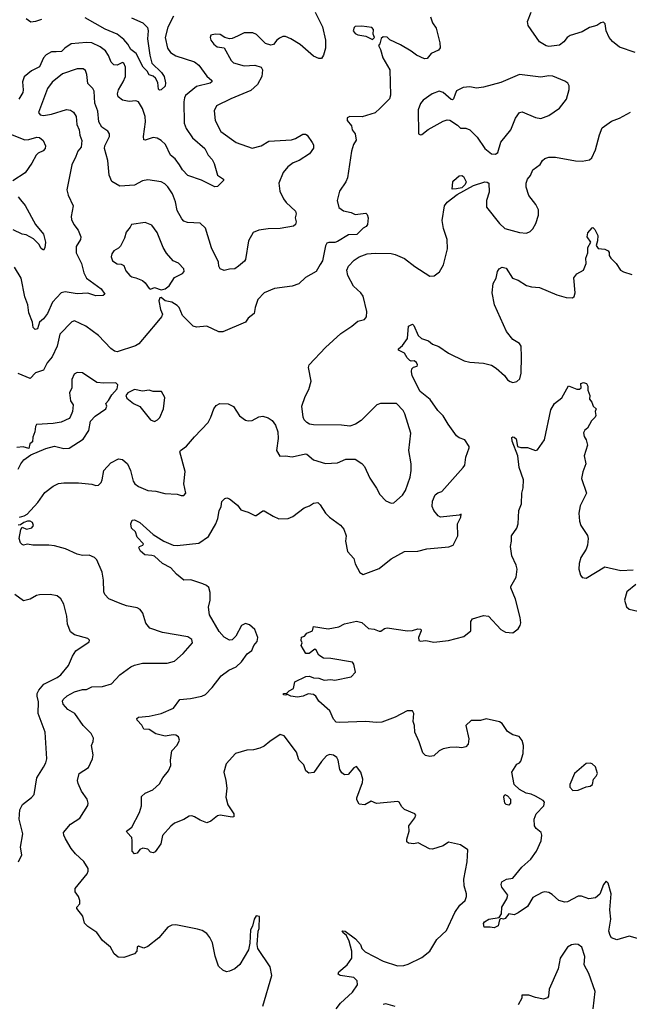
# Model space of a CAD drawing. Extents: x 2220333 to 2384341, y 721037 to 894043.
# Tile 150 of 256: x 2273176 to 2277737, y 810718 to 818089. Entities that reach past the tile are written whole.
import ezdxf

# ---------------------------------------------------------------- set-up
doc = ezdxf.new("R2010")
doc.units = 0

msp = doc.modelspace()

# ---------------------------------------------------------------- linework, layer by layer
at = {"layer": '0CON10XD'}
for points in [[(2274327.3, 818115), (2274285, 818034.2), (2274263.8, 817955), (2274281.8, 817875), (2274305, 817843.3), (2274345, 817818.9), (2274483.8, 817773.8), (2274515, 817749.2), (2274575, 817666.9), (2274614, 817635), (2274614, 817625), (2274600, 817615), (2274499.9, 817590.1), (2274417.3, 817522.7), (2274408.1, 817505), (2274404.5, 817475.5), (2274406.1, 817315), (2274421.2, 817275), (2274468.2, 817205), (2274560, 817125), (2274585.8, 817075), (2274615, 817043.8), (2274632.1, 817012.1), (2274655, 816926.7), (2274700, 816895), (2274700, 816885), (2274655, 816840), (2274635, 816838), (2274535, 816887.8), (2274435, 816923.8), (2274395, 816964.3), (2274372.1, 817002.1), (2274338.8, 817048.8), (2274304.7, 817074.7), (2274267.8, 817155), (2274234.7, 817184.7), (2274205, 817202.5), (2274175, 817207.8), (2274115, 817187.1), (2274105, 817191.2), (2274102, 817215), (2274117.8, 817325), (2274114.7, 817365), (2274094.5, 817425), (2274065, 817474.3), (2274045, 817481.8), (2273995, 817476.9), (2273945.8, 817485.8), (2273911.7, 817511.7), (2273908, 817535), (2273914.4, 817565), (2273951.1, 817625), (2273966.7, 817665), (2273967.1, 817735), (2273953.9, 817763.9), (2273945, 817768.8), (2273905, 817749.4), (2273880.3, 817750.3), (2273860.8, 817770.8), (2273840.8, 817820.8), (2273817.1, 817855), (2273776.9, 817886.9), (2273715, 817915.5), (2273675, 817919.1), (2273562, 817908), (2273513.1, 817876.9), (2273488.9, 817851.1), (2273448.5, 817848.5), (2273415, 817848.9), (2273375, 817827.5), (2273352.7, 817805), (2273323.8, 817736.2), (2273265, 817705.6), (2273208.9, 817661.1), (2273196.1, 817625), (2273202.5, 817565), (2273199.2, 817545), (2273170.4, 817495)], [(2275385.5, 818145), (2275441.8, 818035), (2275463.5, 817935), (2275464.2, 817875), (2275450, 817825), (2275435, 817800), (2275415, 817800), (2275375, 817816), (2275273.4, 817903.4), (2275205, 817947.3), (2275165, 817964.4), (2275145, 817963.1), (2275119.8, 817950.2), (2275099.2, 817935), (2275075, 817904), (2275055, 817897.5), (2275015, 817912), (2274947.8, 817977.8), (2274921.2, 817991.2), (2274855, 817992), (2274804.5, 817965.5), (2274765, 817947.5), (2274745, 817945.8), (2274710, 817955), (2274675, 817978.1), (2274638.6, 817981.4), (2274606.7, 817973.3), (2274601.2, 817955), (2274606, 817935), (2274628.6, 817905), (2274654.2, 817885), (2274705, 817877.5), (2274757.1, 817785), (2274775, 817765.8), (2274855, 817744.5), (2274935, 817748.1), (2274983.6, 817733.6), (2274993.6, 817713.6), (2274986.9, 817665), (2274954.5, 817605), (2274905, 817560), (2274755, 817497.9), (2274648.8, 817445), (2274631.7, 817408.3), (2274637.5, 817335), (2274682, 817252), (2274795, 817169.2), (2274915, 817127.5), (2274982.5, 817145), (2275040.9, 817179.1), (2275209.3, 817190.7), (2275239.8, 817200.2), (2275295, 817231.2), (2275315, 817233.3), (2275327.5, 817225), (2275365, 817170), (2275373, 817153), (2275373, 817127), (2275343.6, 817086.4), (2275267.5, 817035), (2275221.7, 817018.3), (2275181.7, 816988.3), (2275148, 816945), (2275115.6, 816865), (2275122.5, 816805), (2275148.9, 816748.9), (2275170.2, 816720.2), (2275239.2, 816655), (2275244.2, 816635), (2275236, 816605), (2275244, 816575), (2275238.8, 816555), (2275224.1, 816544.1), (2275125, 816526.9), (2275035, 816523.1), (2274965, 816512.5), (2274923.2, 816496.8), (2274887.5, 816435), (2274865.8, 816294.2), (2274858.3, 816281.7), (2274812, 816245)], [(2277780, 817845), (2277664.5, 817884.5), (2277611.2, 817925), (2277585.6, 817955.6), (2277564.3, 818005), (2277557.3, 818057.3), (2277545, 818070), (2277525, 818066.2), (2277494.4, 818045.6), (2277439.3, 818030.7), (2277385, 817998), (2277295, 817972), (2277273.4, 817956.6), (2277247.6, 817922.4), (2277215, 817899.2), (2277135, 817888.9), (2277115, 817892.9), (2277064.7, 817924.7), (2276981.4, 818045), (2276975.5, 818075), (2277001.9, 818145)], [(2276250.9, 818110.9), (2276265.6, 818065), (2276291.1, 818025), (2276320, 817915), (2276322.3, 817877.7), (2276309.7, 817860.3), (2276253.9, 817836.1), (2276225, 817800), (2276205, 817797.1), (2276145, 817822.7), (2276105, 817853.8), (2276025, 817901.4), (2275945, 817937.5), (2275925, 817957.5), (2275895, 817960), (2275881.7, 817948.3), (2275871.7, 817908.3), (2275860, 817895), (2275876.4, 817866.4), (2275893.3, 817805), (2275944.3, 817714.3), (2275950, 817525), (2275943, 817497), (2275873.8, 817426.2), (2275835, 817392.9), (2275738, 817362), (2275646.1, 817363.9), (2275626.1, 817353.9), (2275626.2, 817335), (2275657.5, 817295), (2275662.5, 817265), (2275686, 817235), (2275693.6, 817186.4), (2275674, 817156), (2275659.4, 817105), (2275629.2, 816905), (2275615.8, 816875), (2275569.2, 816805), (2275551.2, 816735), (2275564.4, 816684.4), (2275598.3, 816658.3), (2275655, 816645.7), (2275685, 816632), (2275765, 816640), (2275775, 816630), (2275782.5, 816605), (2275777.5, 816555), (2275769.3, 816540.7), (2275745, 816527.5), (2275699.5, 816480.5), (2275635, 816479.2), (2275555, 816429.4), (2275535, 816421.9), (2275487.7, 816422.3), (2275475, 816416.2), (2275464.4, 816395.6), (2275440.5, 816285), (2275424, 816256), (2275394.6, 816205.4), (2275315, 816159.2), (2275265, 816111.1), (2275215, 816094.4), (2275082.1, 816077.9), (2275004.5, 816045.5), (2274957.1, 815995), (2274937.1, 815935), (2274929.7, 815890.3), (2274885.8, 815854.2), (2274864.3, 815825.7), (2274695, 815751.9), (2274665, 815751.9), (2274575, 815794.4), (2274497.8, 815787.8), (2274475, 815794.3), (2274394.5, 815874.5), (2274368, 815935), (2274355, 815950), (2274313.9, 815973.9), (2274265, 815984.2), (2274235, 816008.8), (2274223.2, 816006.8), (2274215.7, 815984.3), (2274229.7, 815919.7), (2274243.8, 815885), (2274236.7, 815865), (2274202.5, 815822.5), (2274067.2, 815662.8), (2274042.1, 815647.9), (2273905, 815603.1), (2273885, 815608.1), (2273856.9, 815626.9), (2273764.2, 815725), (2273670, 815795), (2273585, 815834.3), (2273565, 815828.6), (2273476.7, 815735), (2273456.9, 815645), (2273418.9, 815565), (2273380.3, 815519.7), (2273354.4, 815465.6), (2273295, 815446.7), (2273255, 815402.2), (2273165, 815440)], [(2273338.9, 818091.1), (2273295, 818075.6), (2273260.3, 818070.3), (2273225, 818096)], [(2274012.8, 818102.8), (2274096.2, 818066.2), (2274131, 818031), (2274137.6, 818005), (2274132.5, 817945), (2274148.9, 817825), (2274163.5, 817765), (2274236.9, 817695), (2274255.7, 817665), (2274266.7, 817616.7), (2274265, 817592.5), (2274235, 817563.5), (2274221.7, 817561.7), (2274215, 817570), (2274208.2, 817618.2), (2274191.9, 817651.9), (2274175, 817666.9), (2274145, 817677.5), (2274129.2, 817705), (2274100, 817735), (2274046.1, 817836.1), (2274007.1, 817867.1), (2273985, 817905.6), (2273955, 817940), (2273905, 817980.8), (2273815, 818017.5), (2273665, 818103.1)], [(2275815, 817940), (2275830, 817955), (2275821.7, 817981.7), (2275822.5, 818015), (2275810.7, 818030.7), (2275735, 818040), (2275685, 818037.5), (2275679.3, 818030.7), (2275671.2, 818005), (2275685, 817986.7), (2275705, 817976.7), (2275765, 817966.7), (2275815, 817940)], [(2274812, 816245), (2274785, 816224.3), (2274745, 816222.5), (2274705, 816212), (2274676.2, 816225), (2274666.2, 816245), (2274664, 816275), (2274610.3, 816380.3), (2274565, 816528.6), (2274525, 816566.5), (2274430.8, 816570.8), (2274405, 816581.4), (2274388.4, 816598.4), (2274355, 816662), (2274340.8, 816725), (2274318.2, 816785), (2274285, 816838.6), (2274261.7, 816861.7), (2274234.5, 816874.5), (2274135, 816891.4), (2274095, 816881.9), (2274035, 816850.6), (2273925, 816842.9), (2273865, 816878.6), (2273844.5, 816925), (2273836.5, 817035), (2273810.6, 817125), (2273812.5, 817145), (2273835, 817190), (2273848, 817215), (2273848.8, 817235), (2273835.6, 817255.6), (2273790.8, 817285), (2273768.1, 817325), (2273761.2, 817405), (2273738.2, 817465), (2273733.1, 817555), (2273723.5, 817573.5), (2273685, 817612), (2273678.6, 817678.6), (2273668.9, 817708.9), (2273651.7, 817721.7), (2273605, 817720.9), (2273495.3, 817684.7), (2273419.2, 817620.8), (2273384.7, 817575.3), (2273316.2, 817395), (2273328, 817378), (2273355, 817372.9), (2273415, 817381.6), (2273525, 817416.6), (2273555, 817412.5), (2273577.4, 817397.4), (2273597.3, 817365), (2273602.5, 817305), (2273620, 817265), (2273625.7, 817225), (2273640.6, 817185), (2273635.6, 817135), (2273611.1, 817105), (2273595, 817066.2), (2273565, 817002.5), (2273527.5, 816815), (2273537.5, 816775), (2273575.8, 816695), (2273561.4, 816615), (2273563.1, 816593.1), (2273580.8, 816555), (2273613.2, 816513.2), (2273634.2, 816465), (2273630.8, 816445), (2273598.3, 816391.7), (2273598.5, 816345), (2273638.4, 816265), (2273655.3, 816195.3), (2273674.8, 816154.8), (2273785, 816075.6), (2273813.3, 816035), (2273800, 816025), (2273745, 816021.1), (2273685, 816043.1), (2273605, 816037.5), (2273515, 816051.2), (2273486.2, 816045), (2273421.8, 815975), (2273385, 815888.8), (2273355, 815850), (2273323.9, 815826.1), (2273308.8, 815775), (2273291.2, 815771.2), (2273276.2, 815785), (2273272, 815825), (2273244.5, 815895), (2273237.8, 815955), (2273213.9, 816013.9), (2273187.5, 816155), (2273136.6, 816236.6)], [(2276735, 817082.5), (2276754.4, 817095.6), (2276776.6, 817173.4), (2276850, 817265), (2276885, 817353.3), (2276914.4, 817395.6), (2276935, 817399.2), (2277035, 817356), (2277075, 817348.8), (2277135, 817371.2), (2277215, 817426.7), (2277267.5, 817495), (2277287, 817567), (2277287.5, 817595), (2277277.5, 817615), (2277255, 817630), (2277165, 817665.8), (2277135, 817668.6), (2277075, 817658.1), (2276915, 817678.5), (2276775, 817618.8), (2276646.8, 817583.2), (2276595, 817577.5), (2276544.3, 817585.7), (2276495, 817582), (2276445, 817556), (2276435, 817532.5), (2276422.3, 817497.7), (2276415, 817490), (2276405, 817491.2), (2276345, 817544.2), (2276315, 817553.8), (2276262.5, 817535), (2276195, 817486.7), (2276175, 817461.2), (2276158.6, 817415), (2276160, 817235), (2276175, 817227.5), (2276185, 817230), (2276232.9, 817267.1), (2276345, 817330), (2276375, 817339.2), (2276395, 817337.5), (2276450.5, 817300.5), (2276475, 817276.7), (2276515, 817278), (2276544, 817265), (2276599.5, 817209.5), (2276656.7, 817125), (2276705, 817084.4), (2276735, 817082.5)], [(2275845, 814583.3), (2275871.2, 814535), (2275915, 814487.5), (2275955, 814470), (2275975, 814472.5), (2276039.5, 814530.5), (2276063.3, 814565), (2276098, 814665), (2276106.2, 814715), (2276106.2, 814765), (2276087.8, 814865), (2276102.5, 814995), (2276058.8, 815138.8), (2276044.5, 815164.5), (2275995, 815215.8), (2275875, 815216.7), (2275847.5, 815205), (2275730.3, 815089.7), (2275687.7, 815062.3), (2275645, 815046.7), (2275583.2, 815053.2), (2275375, 815055.7), (2275345, 815061.4), (2275325, 815072.9), (2275305, 815094), (2275295.7, 815115), (2275288, 815195), (2275311.2, 815268.8), (2275338.7, 815321.3), (2275357.7, 815382.3), (2275336, 815485), (2275341.2, 815505), (2275465, 815636), (2275579.8, 815740.2), (2275662, 815795), (2275705, 815833.3), (2275755, 815846), (2275770.8, 815865), (2275774, 815905), (2275745, 816020), (2275727.5, 816045), (2275674.6, 816094.6), (2275630, 816175), (2275623.8, 816215), (2275636.2, 816245), (2275679.7, 816290.3), (2275715, 816313.5), (2275775, 816337.1), (2275835, 816341.4), (2275955, 816338.9), (2275985, 816332.3), (2276055, 816301.1), (2276131.2, 816241.2), (2276245, 816170), (2276277.7, 816172.3), (2276317.3, 816202.7), (2276345.7, 816254.3), (2276377.1, 816375), (2276373.3, 816445), (2276347.4, 816527.4), (2276337.8, 816585), (2276354.4, 816695), (2276375, 816722.9), (2276450.2, 816779.8), (2276572.3, 816847.7), (2276655, 816874.4), (2276674.3, 816874.3), (2276686, 816865), (2276688.3, 816798.3), (2276669.2, 816735), (2276669.2, 816685), (2276765, 816564.2), (2276805, 816525.8), (2276915, 816495.8), (2276967.7, 816492.3), (2276995, 816503.3), (2277015, 816522.5), (2277037.1, 816562.9), (2277058, 816625), (2277057.1, 816665), (2277037.5, 816705), (2276985, 816774), (2276966.4, 816835), (2276965.6, 816865), (2276974.6, 816895.4), (2276997, 816923), (2277014.2, 816965.8), (2277070, 817005), (2277086.7, 817035), (2277105, 817050), (2277135, 817061.2), (2277185, 817061.2), (2277335, 817032.5), (2277385, 817030.5), (2277440.3, 817039.7), (2277455.7, 817055), (2277484.3, 817115), (2277513, 817227), (2277535, 817280), (2277605, 817330), (2277665, 817351.2), (2277745, 817396.2)], [(2273082.2, 817242.2), (2273215, 817190.9), (2273245, 817191.4), (2273305, 817208.9), (2273325, 817208.2), (2273351.4, 817185), (2273370, 817145), (2273366, 817125), (2273352.6, 817107.4), (2273315, 817090.9), (2273297.9, 817075), (2273267.1, 817015), (2273216.9, 816943.1), (2273125, 816883.3)], [(2276411.7, 816821.7), (2276417.5, 816875), (2276423.6, 816886.4), (2276465, 816920), (2276485, 816922.5), (2276497.5, 816915), (2276516.4, 816876.4), (2276510, 816855), (2276485, 816831.2), (2276445, 816824.2), (2276411.7, 816821.7)], [(2273165, 816764), (2273181.8, 816741.8), (2273217.2, 816697.2), (2273295, 816555.6), (2273354.5, 816485), (2273368.2, 816425), (2273365, 816382.5), (2273355, 816363.8), (2273336.6, 816376.6), (2273319.3, 816409.3), (2273278.9, 816448.9), (2273225, 816478), (2273195, 816484.3), (2273128, 816515)], [(2274235, 816066.7), (2274265, 816073.3), (2274293.9, 816096.1), (2274335, 816160), (2274395, 816189.2), (2274405.5, 816205), (2274404.4, 816225), (2274365, 816267.5), (2274323.8, 816285), (2274275, 816341.2), (2274249.2, 816385), (2274205, 816496.2), (2274165, 816552), (2274115, 816570), (2274013, 816557), (2274002.5, 816535), (2273971.4, 816498.6), (2273961.2, 816455), (2273931.2, 816395), (2273915, 816378.8), (2273880.5, 816359.5), (2273864.1, 816335.9), (2273861.2, 816315), (2273871.2, 816285), (2273905, 816261.2), (2273935, 816260), (2273955, 816250), (2273968.8, 816208.8), (2273998.8, 816175), (2274015, 816164), (2274045, 816158), (2274095.7, 816135.7), (2274115, 816120), (2274145, 816077.5), (2274155, 816072.5), (2274185, 816083.3), (2274235, 816066.7)], [(2274349.5, 813939.5), (2274306.8, 813986.8), (2274245, 814018.1), (2274185, 814072.2), (2274165, 814079.4), (2274112.7, 814082.7), (2274079.7, 814109.7), (2274066.7, 814135), (2274072.5, 814145), (2274096.7, 814155), (2274103.3, 814165), (2274055.8, 814215), (2274042, 814255), (2274013.2, 814283.2), (2274008.1, 814315), (2274018, 814342), (2274035, 814344.2), (2274074, 814325), (2274175, 814234.3), (2274255, 814184.3), (2274325, 814155.7), (2274355, 814151.9), (2274515, 814171.5), (2274588.7, 814221.3), (2274642.5, 814315), (2274657.5, 814355), (2274667.7, 814412.3), (2274682.5, 814445), (2274687.1, 814482.9), (2274710, 814505), (2274725, 814509.2), (2274745, 814502), (2274805, 814453.8), (2274831.2, 814421.2), (2274859.2, 814409.2), (2274885, 814403.8), (2274935, 814376.7), (2274945, 814376.7), (2274995, 814413.3), (2275005, 814413.3), (2275071.7, 814371.7), (2275115, 814353.8), (2275185, 814354.2), (2275219.7, 814370.3), (2275305, 814434.2), (2275345, 814450), (2275375, 814470), (2275405.6, 814475.6), (2275425, 814456.7), (2275463.3, 814395), (2275494.4, 814364.4), (2275575, 814306), (2275601.2, 814275), (2275619.2, 814225), (2275614.3, 814185), (2275628.3, 814108.3), (2275676.7, 814055), (2275686.7, 814015), (2275721.7, 813951.7), (2275745, 813936.2), (2275865, 813980), (2275956.2, 814053.8), (2276055, 814108.5), (2276155, 814110.5), (2276223, 814127), (2276277.4, 814132.6), (2276386.1, 814143.9), (2276420, 814155), (2276453.3, 814225), (2276452.5, 814315), (2276477.5, 814365), (2276478.3, 814388.3), (2276465, 814380), (2276324.2, 814364.2), (2276307.5, 814375), (2276274.2, 814414.2), (2276262, 814445), (2276263.8, 814485), (2276285, 814532.5), (2276305, 814546.7), (2276335, 814556.2), (2276495, 814736.7), (2276505.7, 814755), (2276512.9, 814815), (2276540, 814885), (2276538.8, 814895), (2276506.7, 814945), (2276465, 814960), (2276445, 814973.8), (2276381.1, 815061.1), (2276345, 815124.2), (2276305, 815164.4), (2276246, 815246), (2276173.5, 815305), (2276112.4, 815422.4), (2276106.7, 815455), (2276110, 815475), (2276121.4, 815488.6), (2276150, 815495), (2276152.5, 815505), (2276145, 815523.8), (2276127.5, 815535), (2276105, 815532), (2276095, 815537.5), (2276075, 815558), (2276055, 815592.9), (2276010, 815615), (2276011.2, 815625), (2276040, 815650), (2276078.2, 815701.8), (2276083.9, 815796.1), (2276115, 815811.2), (2276125, 815801.2), (2276156.7, 815725), (2276182.7, 815702.7), (2276234, 815684), (2276265, 815660), (2276312.1, 815642.1), (2276385, 815592.5), (2276502.5, 815535), (2276545, 815525.8), (2276645, 815518), (2276705, 815503.8), (2276741.7, 815481.7), (2276803.3, 815425), (2276825, 815393.3), (2276845, 815380), (2276865, 815373.3), (2276895, 815380), (2276918.3, 815401.7), (2276927, 815443), (2276931.4, 815565), (2276927.5, 815645), (2276915.6, 815665.6), (2276865, 815696.2), (2276818.8, 815755), (2276728.8, 815955), (2276712, 816045), (2276718.8, 816115), (2276742, 816155), (2276750, 816205), (2276762.5, 816225), (2276785, 816236.2), (2276815, 816228), (2276864.1, 816154.1), (2276905, 816140), (2276968.9, 816098.9), (2277005, 816089.5), (2277065, 816085.5), (2277195, 816028.6), (2277265, 816008.8), (2277313, 816007), (2277323.6, 816016.4), (2277331.2, 816045), (2277322, 816158), (2277345, 816186.7), (2277393.8, 816215), (2277414.4, 816265), (2277412.7, 816305), (2277426.5, 816345), (2277428, 816385), (2277449.2, 816425), (2277422.7, 816462.7), (2277426.4, 816493.6), (2277458.3, 816531.7), (2277465, 816532.5), (2277478.3, 816518.3), (2277502.5, 816475), (2277500, 816435), (2277488.3, 816398.3), (2277505, 816377.5), (2277555, 816372), (2277579.5, 816359.5), (2277586.4, 816346.4), (2277586.7, 816325), (2277598.8, 816305), (2277638.8, 816265), (2277671.2, 816215), (2277695, 816200.6), (2277755, 816181.4)], [(2273164, 814725), (2273183.8, 814765), (2273206.8, 814793.2), (2273257.9, 814832.1), (2273371.2, 814878.8), (2273435, 814895.8), (2273505, 814880), (2273545, 814882), (2273651.7, 814948.3), (2273694.3, 815015), (2273705.5, 815084.5), (2273739.7, 815120.3), (2273820, 815175), (2273827.5, 815195), (2273820, 815215), (2273841.2, 815238.8), (2273865, 815281.2), (2273905.6, 815325), (2273909.4, 815355), (2273895, 815371.1), (2273805, 815369.5), (2273753.3, 815373.3), (2273645, 815446.7), (2273605, 815447.1), (2273584, 815436), (2273566.7, 815395), (2273566.8, 815333.2), (2273548.8, 815295), (2273556.2, 815235), (2273576.2, 815205), (2273570, 815155), (2273553.8, 815115), (2273545, 815103.8), (2273485, 815076.2), (2273425, 815066.2), (2273301.7, 815058.3), (2273293.3, 815045), (2273290, 815005), (2273273.8, 814965), (2273271.7, 814928.3), (2273252.5, 814915), (2273245, 814880), (2273201.7, 814891.7), (2273155, 814887.5)], [(2274185, 815082.5), (2274206.4, 815093.6), (2274225, 815112.5), (2274251.2, 815175), (2274260.7, 815260.7), (2274237.5, 815305), (2274175, 815306.2), (2274145, 815316.7), (2274095, 815308.8), (2274035, 815320), (2273986, 815295), (2273971.2, 815275), (2273976.7, 815255), (2274026.7, 815215), (2274075, 815193.3), (2274153.6, 815093.6), (2274185, 815082.5)], [(2277815, 811207.1), (2277735, 811229.4), (2277645, 811200), (2277605, 811216.2), (2277593, 811233), (2277583.5, 811265), (2277599.4, 811355), (2277591.4, 811425), (2277601.4, 811545), (2277578, 811625), (2277565, 811640), (2277544, 811615), (2277516.6, 811543.4), (2277485, 811515.8), (2277435, 811507.5), (2277378.3, 811528.3), (2277355, 811528), (2277275, 811486.2), (2277255, 811482.5), (2277208.8, 811495), (2277160.3, 811540.3), (2277135.6, 811555.6), (2277105, 811560), (2277085, 811556), (2277015, 811518.8), (2276975, 811451.2), (2276905, 811402), (2276875, 811388.8), (2276835, 811396.2), (2276809.2, 811360.8), (2276795, 811356.2), (2276775, 811360), (2276765, 811350), (2276756.7, 811305), (2276725, 811290), (2276695, 811296.7), (2276650, 811295), (2276646.4, 811323.6), (2276653.8, 811335), (2276685, 811355.8), (2276762.5, 811367.5), (2276780, 811395), (2276784.5, 811445.5), (2276821.7, 811508.3), (2276828.1, 811535), (2276784.4, 811595), (2276779.2, 811615), (2276783.8, 811635), (2276817.5, 811655), (2276865, 811663.8), (2276934.3, 811745.7), (2277001.5, 811805), (2277042.9, 811865), (2277077, 811943), (2277082.5, 811985), (2277077.5, 812005), (2277040, 812035), (2277027.5, 812055), (2277024.2, 812105), (2277041.2, 812145), (2277097.5, 812205), (2277101.7, 812231.7), (2277093, 812243), (2277035, 812276.2), (2277002.3, 812292.3), (2276965, 812300), (2276915, 812326.2), (2276875, 812363.3), (2276858.8, 812455), (2276895, 812516.7), (2276915, 812526.7), (2276925, 812537.5), (2276942.5, 812595), (2276944.3, 812655), (2276935, 812692.5), (2276912.3, 812722.3), (2276865, 812736), (2276825, 812760), (2276785, 812820), (2276765, 812833.3), (2276665, 812855.6), (2276625, 812842.5), (2276555, 812843.8), (2276513.3, 812805), (2276537.1, 812705), (2276531.2, 812665), (2276515, 812646.7), (2276485, 812638.8), (2276445, 812644), (2276395, 812640.8), (2276345, 812630), (2276314.4, 812615.6), (2276275, 812578.8), (2276245, 812573.8), (2276211.7, 812581.7), (2276191.7, 812601.7), (2276165, 812683.3), (2276132, 812755), (2276128.8, 812805), (2276120, 812835), (2276125.7, 812895), (2276115, 812915.8), (2276075, 812914.3), (2275985, 812867.5), (2275885, 812830.5), (2275845, 812827.8), (2275764.6, 812835.4), (2275567.1, 812827.1), (2275545, 812830.8), (2275523.6, 812853.6), (2275496.4, 812916.4), (2275415, 812988.8), (2275392, 813025), (2275375, 813038.1), (2275335, 813042.2), (2275297.5, 813025), (2275255, 813018), (2275203.9, 813023.9), (2275175, 813040), (2275166.4, 813033.6), (2275150, 813035), (2275150, 813045), (2275175, 813047.5), (2275192.5, 813065), (2275225, 813082.5), (2275235, 813133.3), (2275316.6, 813173.4), (2275345, 813175.7), (2275375, 813162), (2275415, 813160), (2275455, 813144.2), (2275505, 813150), (2275535, 813144), (2275655, 813170), (2275687.5, 813205), (2275676.7, 813265), (2275665, 813280), (2275505, 813308), (2275449.5, 813309.5), (2275415, 813333.3), (2275395, 813370), (2275385, 813377.5), (2275342.5, 813345), (2275317.5, 813345), (2275282.5, 813405), (2275290, 813425), (2275283, 813443), (2275283.6, 813466.4), (2275306.4, 813473.6), (2275323.3, 813496.7), (2275366.4, 813513.6), (2275373.3, 813546.7), (2275485, 813529.4), (2275565, 813544.3), (2275605, 813567.5), (2275695, 813585.7), (2275735, 813576), (2275785, 813532.2), (2275827.9, 813527.9), (2275865, 813511.4), (2275878.1, 813511.9), (2275905, 813532), (2275925, 813537.5), (2276076.4, 813513.6), (2276115, 813516.7), (2276155, 813528.8), (2276177, 813527), (2276180, 813515), (2276158.8, 813465), (2276162.5, 813442.5), (2276175, 813436.7), (2276215, 813441.2), (2276275, 813430), (2276385, 813442.5), (2276498.6, 813471.4), (2276552, 813515), (2276552, 813585), (2276563.3, 813605), (2276645, 813630), (2276682.5, 813625), (2276775, 813523.3), (2276810, 813505), (2276865, 813500), (2276905, 813530), (2276920.8, 813555), (2276925.6, 813575), (2276921.1, 813615), (2276885, 813752.5), (2276852, 813835), (2276852, 813845), (2276890, 813915), (2276897.5, 813975), (2276890.8, 814005), (2276858.9, 814075), (2276848.9, 814145), (2276856.7, 814185), (2276856, 814225), (2276895, 814283.8), (2276906.4, 814315), (2276910, 814415), (2276931.1, 814465), (2276932.5, 814545), (2276942.5, 814585), (2276944.3, 814644.3), (2276913.9, 814736.1), (2276902, 814825), (2276860, 814935), (2276858.3, 814961.7), (2276865, 814966.7), (2276875, 814963.3), (2276890.7, 814950.7), (2276900, 814895), (2276925, 814886.2), (2276975, 814886.2), (2276995, 814878.8), (2277035, 814864), (2277050.5, 814869.5), (2277103.8, 814945), (2277150.7, 815169.3), (2277178.1, 815215), (2277232.2, 815257.8), (2277281.7, 815348.3), (2277345, 815323.3), (2277365, 815322.5), (2277376.4, 815333.6), (2277373.6, 815366.4), (2277395, 815373.8), (2277416.7, 815365), (2277426.7, 815345), (2277426.7, 815315), (2277442.5, 815275), (2277438.3, 815248.3), (2277456.7, 815225), (2277467, 815197), (2277490, 815175), (2277482.5, 815155), (2277486.1, 815126.1), (2277481.2, 815115), (2277454.4, 815085.6), (2277425, 815032.5), (2277404.1, 815015.9), (2277393.9, 814996.1), (2277398.3, 814968.3), (2277413.3, 814945), (2277423.3, 814905), (2277400, 814825), (2277412, 814765), (2277390, 814705), (2277380, 814655), (2277416, 814545), (2277369.5, 814449.5), (2277360, 814395), (2277364.2, 814335), (2277375, 814303.3), (2277425, 814227.5), (2277428.8, 814205), (2277423.8, 814155), (2277413.9, 814126.1), (2277375, 814062.5), (2277362.9, 814017.1), (2277359.2, 813975), (2277371.7, 813931.7), (2277385, 813913.8), (2277415, 813908), (2277555, 813993.3), (2277675, 813965.8), (2277765, 813971.2)], [(2273175, 814365.5), (2273208.8, 814375), (2273231.2, 814388.8), (2273311.2, 814475), (2273365, 814550), (2273425, 814596.2), (2273465, 814616), (2273505, 814622.5), (2273615, 814621.9), (2273715, 814611.4), (2273745, 814601.4), (2273765, 814604.3), (2273784.2, 814625), (2273792.9, 814645), (2273805.8, 814715), (2273858.7, 814771.3), (2273915, 814802.5), (2273945, 814798), (2273981.4, 814765), (2274004.4, 814715), (2274025.7, 814635.7), (2274038, 814615), (2274065, 814594.3), (2274135, 814565.8), (2274195, 814560), (2274262.3, 814542.3), (2274355, 814536.2), (2274385, 814526.2), (2274405, 814526.7), (2274420, 814545), (2274404, 814615), (2274414.1, 814705.9), (2274374, 814855), (2274378.8, 814865), (2274425, 814896), (2274485, 814965.8), (2274585.8, 815075), (2274606.6, 815113.4), (2274627.5, 815175), (2274645, 815200), (2274674.2, 815215.8), (2274735, 815212.9), (2274775, 815192.5), (2274819.5, 815125), (2274865, 815091.5), (2274885, 815085.6), (2274915, 815088.6), (2274965, 815115.8), (2274995, 815122), (2275035, 815108), (2275065, 815088), (2275089.4, 815055), (2275106.4, 815005), (2275110.9, 814955), (2275097.1, 814865), (2275121.7, 814821.7), (2275165, 814823.8), (2275215, 814816.7), (2275315, 814840), (2275325, 814837.5), (2275375, 814794), (2275465, 814767.5), (2275555, 814771.2), (2275615, 814798.8), (2275685, 814798.8), (2275735, 814766.7), (2275755, 814743.3), (2275795, 814656.7), (2275845, 814583.3)], [(2274995.7, 810704.3), (2275063.3, 810935), (2275049.5, 810999.5), (2274957, 811137), (2274953.3, 811165), (2274960, 811265), (2274967.5, 811285), (2274970, 811375), (2274945, 811380), (2274930, 811355), (2274917, 811303), (2274902.5, 811275), (2274897.5, 811175), (2274886.7, 811125), (2274822.7, 811017.3), (2274785.7, 810984.3), (2274745, 810966.2), (2274722.3, 810962.3), (2274695, 810973.3), (2274664.2, 811004.2), (2274638.8, 811078.8), (2274618.8, 811178.8), (2274599.7, 811219.7), (2274575, 811248.8), (2274540.3, 811270.3), (2274505, 811282), (2274343.6, 811313.6), (2274315, 811311.2), (2274285, 811296.7), (2274216.2, 811215), (2274135, 811150.8), (2274105, 811138), (2274065, 811153.8), (2274053.9, 811146.1), (2274051.2, 811115), (2274035, 811096), (2273955, 811068), (2273912.3, 811072.3), (2273882.5, 811095), (2273855.5, 811145.5), (2273794.2, 811195), (2273752, 811255), (2273685, 811300.8), (2273660.6, 811325), (2273647.4, 811377.4), (2273602.5, 811435), (2273602.5, 811445), (2273625, 811470), (2273626.7, 811495), (2273616, 811525), (2273591.2, 811561.2), (2273590.8, 811585), (2273681.2, 811695), (2273688.8, 811715), (2273688, 811735), (2273656.4, 811786.4), (2273594.5, 811844.5), (2273562, 811885), (2273518.3, 811958.3), (2273505.8, 811985), (2273504, 812005), (2273555, 812066), (2273625, 812112.5), (2273685, 812207.5), (2273687.5, 812225), (2273680.8, 812255), (2273639.2, 812315), (2273612.4, 812372.4), (2273609.2, 812395), (2273620, 812445), (2273689.5, 812490.5), (2273720, 812555), (2273726, 812585), (2273712, 812655), (2273726.2, 812685), (2273728.3, 812711.7), (2273711.2, 812745), (2273650, 812805), (2273588.9, 812895), (2273535, 812925.6), (2273500.8, 812965), (2273495, 812987.5), (2273500.5, 812999.5), (2273532.1, 813027.9), (2273585, 813058.2), (2273645, 813074.3), (2273675, 813075.8), (2273715, 813094), (2273795, 813098), (2273862.7, 813117.3), (2273924, 813185), (2274008, 813245), (2274035, 813257.8), (2274095, 813272.2), (2274278.3, 813271.7), (2274335, 813288), (2274398, 813345), (2274470, 813425), (2274465, 813450), (2274435, 813468.8), (2274245, 813501.9), (2274148.8, 813535), (2274120.7, 813570.7), (2274096.6, 813646.6), (2274076.2, 813675), (2274055.5, 813685.5), (2273975, 813700.6), (2273928.5, 813718.5), (2273843.3, 813755), (2273813.3, 813785), (2273806.2, 813805), (2273802.3, 813892.3), (2273792.7, 813952.7), (2273752.5, 814045), (2273735, 814062.5), (2273695, 814081.4), (2273645, 814077.5), (2273605, 814087.5), (2273519.3, 814129.3), (2273435, 814150), (2273395, 814155.7), (2273275, 814156), (2273235, 814163.8), (2273205, 814156.7), (2273195, 814160), (2273182.3, 814172.3), (2273172, 814205), (2273185, 814272.5), (2273195, 814290), (2273226.1, 814276.1), (2273266.7, 814285), (2273278.3, 814301.7), (2273270.8, 814325), (2273255, 814334.4), (2273235, 814334.4), (2273206.7, 814325), (2273182.5, 814307.5), (2273165, 814306.2)], [(2275544.3, 810685.7), (2275575, 810728.1), (2275665, 810808), (2275702.9, 810865), (2275702, 810895), (2275675, 810920), (2275573.2, 810933.2), (2275558.8, 810945), (2275565, 810961.2), (2275627.1, 811015), (2275660.8, 811065), (2275660, 811115), (2275640.9, 811190.9), (2275622.3, 811232.3), (2275593.8, 811255), (2275587.5, 811265), (2275590.7, 811269.3), (2275610, 811265), (2275687.4, 811207.4), (2275726.4, 811166.4), (2275737.1, 811135), (2275761.4, 811111.4), (2275895, 811040.4), (2276002.5, 811007.5), (2276051.1, 811008.9), (2276081.7, 811018.3), (2276185, 811067.8), (2276244.3, 811115), (2276296.9, 811203.1), (2276369.5, 811270.5), (2276432.9, 811405), (2276469.1, 811460.9), (2276509.2, 811495), (2276520, 811525), (2276519.4, 811545), (2276500.9, 811605), (2276497.9, 811655), (2276524.5, 811785), (2276528, 811875), (2276475, 811912), (2276385, 811932.5), (2276345, 811903.8), (2276265, 811880.8), (2276243.2, 811883.2), (2276156.4, 811926.4), (2276125, 811920), (2276083.9, 811923.9), (2276072.5, 811935), (2276072.5, 811955), (2276091.2, 812015), (2276086.7, 812055), (2276133.3, 812115), (2276140, 812135), (2276132.5, 812145), (2276055.9, 812175.9), (2276035.9, 812195.9), (2276015, 812232.5), (2276005, 812237.5), (2275845, 812222), (2275805, 812238), (2275757.6, 812212.4), (2275716.2, 812216.2), (2275699.5, 812249.5), (2275699.2, 812265), (2275740.7, 812379.3), (2275742.2, 812405), (2275729.2, 812455), (2275695, 812498.8), (2275675, 812488.8), (2275632.5, 812437.5), (2275605, 812436), (2275585, 812450.8), (2275571.1, 812475), (2275558.5, 812545), (2275548.1, 812565), (2275525, 812583.1), (2275495, 812588.1), (2275472.6, 812577.4), (2275432.9, 812537.1), (2275376.4, 812453.6), (2275339.5, 812449.5), (2275316.2, 812465), (2275301.2, 812511.2), (2275265, 812547.5), (2275245.8, 812605), (2275155, 812728.8), (2275125, 812737.5), (2275046.7, 812685), (2275005, 812650), (2274972.5, 812635), (2274925, 812622.2), (2274875, 812621.1), (2274790, 812595), (2274721.1, 812518.9), (2274703.6, 812455), (2274719.2, 812395), (2274725.5, 812335.5), (2274718.9, 812268.9), (2274732.1, 812212.1), (2274777.1, 812145), (2274777.3, 812122.7), (2274765, 812120), (2274675, 812133.8), (2274655, 812130), (2274605, 812090), (2274575, 812077.5), (2274526.4, 812096.4), (2274483, 812123), (2274465, 812129.2), (2274443.2, 812126.8), (2274405, 812102.5), (2274335, 812074), (2274307.3, 812052.7), (2274245, 811981.2), (2274231.2, 811918.8), (2274189.5, 811860.5), (2274175, 811853.3), (2274155, 811857.5), (2274135, 811880), (2274096.4, 811886.4), (2274075, 811876.2), (2274055, 811850), (2274033.9, 811843.9), (2274016.2, 811865), (2274018.3, 811941.7), (2274015, 811967.5), (2273978.8, 812005), (2273976.2, 812015), (2274015.8, 812044.2), (2274072.5, 812155), (2274086, 812205), (2274086.2, 812275), (2274115, 812300), (2274171.2, 812325), (2274221.1, 812368.9), (2274248, 812415), (2274290, 812465), (2274306, 812505), (2274304, 812545), (2274314.3, 812615), (2274355, 812658), (2274372.2, 812695), (2274365, 812720), (2274345, 812734.4), (2274323.4, 812736.6), (2274265, 812726), (2274195, 812744), (2274145, 812776), (2274105, 812779.2), (2274089.1, 812809.1), (2274054.3, 812845), (2274051.9, 812858.1), (2274065, 812868.9), (2274145, 812876.5), (2274233.8, 812895), (2274326, 812935), (2274375, 812999.2), (2274455, 813007.3), (2274537.5, 813025), (2274565, 813038), (2274615, 813090), (2274682.6, 813177.4), (2274740.7, 813219.3), (2274795.5, 813244.5), (2274835, 813283.3), (2274878.3, 813341.7), (2274912.3, 813367.7), (2274928, 813405), (2274952, 813435), (2274958, 813465), (2274934, 813525), (2274895, 813559.4), (2274865, 813568.5), (2274835, 813554), (2274792.5, 813475), (2274765, 813446), (2274745, 813444.3), (2274705, 813466), (2274668.3, 813508.3), (2274596.5, 813635), (2274588.3, 813691.7), (2274601.5, 813745), (2274601.7, 813801.7), (2274589.8, 813839.8), (2274574.6, 813854.6), (2274547, 813867), (2274455.6, 813895.6), (2274405, 813893.8), (2274349.5, 813939.5)], [(2277785, 813860), (2277717.5, 813805), (2277702.5, 813745), (2277716.7, 813695), (2277735, 813676.7), (2277865, 813646.9)], [(2273167.5, 811785), (2273191.7, 811838.3), (2273182.5, 811895), (2273200, 811995), (2273172.5, 812105), (2273175.8, 812175), (2273196.8, 812213.2), (2273264.5, 812265.5), (2273285, 812288.8), (2273302.9, 812415), (2273355, 812492.5), (2273371.2, 812525), (2273378, 812555), (2273365.9, 812755.9), (2273314, 812895), (2273317.2, 812982.8), (2273305.9, 813025), (2273307.1, 813045), (2273319.8, 813070.2), (2273356.4, 813115), (2273456.9, 813165), (2273482.5, 813185), (2273541.4, 813255), (2273570.8, 813325), (2273595, 813363.8), (2273695, 813432.5), (2273697.5, 813445), (2273685, 813456.7), (2273585, 813484), (2273556.9, 813506.9), (2273532.9, 813565), (2273528.1, 813625), (2273507.1, 813715), (2273484, 813755), (2273456.5, 813776.5), (2273405, 813785.8), (2273325, 813783.8), (2273302.3, 813777.7), (2273255, 813751.2), (2273205, 813738), (2273140, 813785)], [(2277315, 812320), (2277355, 812322.5), (2277413.6, 812346.4), (2277445, 812352.5), (2277462.5, 812365), (2277468.8, 812405), (2277490, 812425), (2277498.8, 812445), (2277483.8, 812495), (2277458.3, 812518.3), (2277445, 812523.8), (2277415, 812520), (2277326.7, 812445), (2277292.5, 812365), (2277292.5, 812345), (2277315, 812320)], [(2276835, 812210), (2276815, 812213.1), (2276805.8, 812225), (2276798, 812272), (2276805, 812288.8), (2276825, 812280), (2276849.2, 812255), (2276848.6, 812225), (2276835, 812210)], [(2277467.1, 810685), (2277480.7, 810815), (2277435, 810950), (2277400, 811015), (2277405.6, 811075), (2277382, 811145), (2277355.6, 811165.6), (2277335, 811168.6), (2277305, 811164), (2277275, 811146.2), (2277220.5, 811065), (2277205.4, 810984.6), (2277138, 810832), (2277131.7, 810778.3), (2277125, 810766.2), (2277095, 810757.5), (2277035, 810768.9), (2276985, 810787.1), (2276933, 810787), (2276933.3, 810765), (2276906.2, 810715)], [(2275985, 810701.5), (2275915, 810720.8), (2275895, 810715.8)]]:
    msp.add_lwpolyline(points, dxfattribs=at)

doc.saveas('drawing.dxf')
